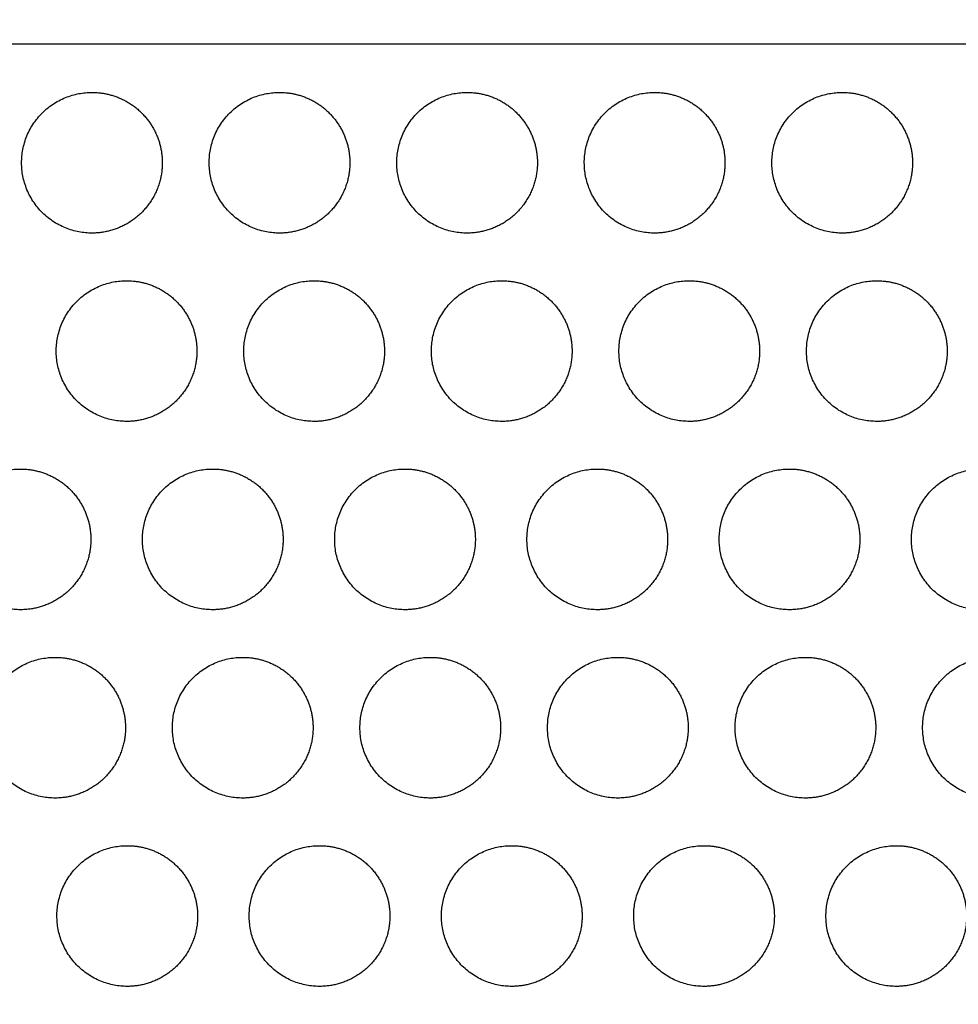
# Model space of a CAD drawing. Header units: millimetres. Extents: x -125 to 375, y 0 to 433.
# Tile 8 of 45: x -35 to 5, y 176 to 218. Entities that reach past the tile are written whole.
import ezdxf

# ---------------------------------------------------------------- set-up
doc = ezdxf.new("R2010")
doc.units = ezdxf.units.MM
doc.layers.add('Layer 01', color=18, linetype='Continuous', true_color=0x000000)

msp = doc.modelspace()

# ---------------------------------------------------------------- linework, layer by layer
at = {"layer": 'Layer 01'}
for points in [[(0, 433.013), (-62.5, 324.76), (-125, 216.506)], [(-125, 216.506, 76), (-62.5, 324.76, 76), (0, 433.013, 76)], [(125, 216.506, 76), (62.5, 324.76, 76), (0, 433.013, 76)], [(-125, 216.506, 76), (-70.11, 266.727, 81.5), (-15.22, 316.948, 87)], [(-15.22, 316.948, 87), (54.89, 266.727, 81.5), (125, 216.506, 76)], [(-125, 216.506), (-62.5, 108.253), (0, 0)], [(0, 0, 76), (-62.5, 108.253, 76), (-125, 216.506, 76)], [(125, 216.506, 76), (0, 216.506, 76), (-125, 216.506, 76)], [(-125, 216.506, 76), (-78.547, 180.9, 81.5), (-32.095, 145.293, 87)], [(-32.095, 145.293, 87), (46.453, 180.9, 81.5), (125, 216.506, 76)], [(125, 216.506, 76), (62.5, 108.253, 76), (0, 0, 76)]]:
    msp.add_open_spline(points, degree=2, dxfattribs=at)
at = {"layer": 'Layer 01', "extrusion": (6.68536e-15, -0.152655, -0.988279)}
msp.add_rational_spline([(-31.493, 208.456, 77.243), (-34.493, 208.456, 77.243), (-34.493, 211.456, 76.78), (-34.493, 214.456, 76.317), (-31.493, 214.456, 76.317), (-29.761, 214.456, 76.317), (-28.895, 212.956, 76.548)], [1, 0.707106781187, 1, 0.707106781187, 1, 0.807007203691, 0.868347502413], degree=2, knots=[0, 0, 0, 6.035579, 6.035579, 12.071157, 12.071157, 16.048112, 16.048112, 16.048112], dxfattribs=at)
at = {"layer": 'Layer 01', "extrusion": (3.81542e-15, -0.152655, -0.988279)}
msp.add_rational_spline([(-23.493, 208.456, 77.243), (-26.493, 208.456, 77.243), (-26.493, 211.456, 76.78), (-26.493, 214.456, 76.317), (-23.493, 214.456, 76.317), (-21.761, 214.456, 76.317), (-20.895, 212.956, 76.548)], [1, 0.707106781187, 1, 0.707106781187, 1, 0.807007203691, 0.868347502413], degree=2, knots=[0, 0, 0, 6.035579, 6.035579, 12.071157, 12.071157, 16.048112, 16.048112, 16.048112], dxfattribs=at)
at = {"layer": 'Layer 01', "extrusion": (1.08801e-14, -0.152655, -0.988279)}
msp.add_rational_spline([(-15.493, 208.456, 77.243), (-18.493, 208.456, 77.243), (-18.493, 211.456, 76.78), (-18.493, 214.456, 76.317), (-15.493, 214.456, 76.317), (-13.761, 214.456, 76.317), (-12.895, 212.956, 76.548)], [1, 0.707106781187, 1, 0.707106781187, 1, 0.807007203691, 0.868347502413], degree=2, knots=[0, 0, 0, 6.035579, 6.035579, 12.071157, 12.071157, 16.048112, 16.048112, 16.048112], dxfattribs=at)
at = {"layer": 'Layer 01', "extrusion": (8.30208e-15, -0.152655, -0.988279)}
msp.add_rational_spline([(-7.493, 208.456, 77.243), (-10.493, 208.456, 77.243), (-10.493, 211.456, 76.78), (-10.493, 214.456, 76.317), (-7.493, 214.456, 76.317), (-5.761, 214.456, 76.317), (-4.895, 212.956, 76.548)], [1, 0.707106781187, 1, 0.707106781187, 1, 0.807007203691, 0.868347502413], degree=2, knots=[0, 0, 0, 6.035579, 6.035579, 12.071157, 12.071157, 16.048112, 16.048112, 16.048112], dxfattribs=at)
at = {"layer": 'Layer 01', "extrusion": (-9.61294e-16, -0.152655, -0.988279)}
msp.add_rational_spline([(0.507, 208.456, 77.243), (-2.493, 208.456, 77.243), (-2.493, 211.456, 76.78), (-2.493, 214.456, 76.317), (0.507, 214.456, 76.317), (2.239, 214.456, 76.317), (3.105, 212.956, 76.548)], [1, 0.707106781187, 1, 0.707106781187, 1, 0.807007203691, 0.868347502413], degree=2, knots=[0, 0, 0, 6.035579, 6.035579, 12.071157, 12.071157, 16.048112, 16.048112, 16.048112], dxfattribs=at)
at = {"layer": 'Layer 01', "extrusion": (4.46177e-14, -0.152655, -0.988279)}
msp.add_rational_spline([(-28.895, 212.956, 76.548), (-28.493, 212.26, 76.656), (-28.493, 211.456, 76.78), (-28.493, 209.724, 77.048), (-29.993, 208.858, 77.181)], [0.868347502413, 0.900099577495, 1, 0.807007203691, 0.868347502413], degree=2, knots=[16.048112, 16.048112, 16.048112, 18.106736, 18.106736, 21.596537, 21.596537, 21.596537], dxfattribs=at)
at = {"layer": 'Layer 01', "extrusion": (6.74017e-14, -0.152655, -0.988279)}
msp.add_rational_spline([(-20.895, 212.956, 76.548), (-20.493, 212.26, 76.656), (-20.493, 211.456, 76.78), (-20.493, 209.724, 77.048), (-21.993, 208.858, 77.181)], [0.868347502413, 0.900099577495, 1, 0.807007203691, 0.868347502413], degree=2, knots=[16.048112, 16.048112, 16.048112, 18.106736, 18.106736, 21.596537, 21.596537, 21.596537], dxfattribs=at)
at = {"layer": 'Layer 01', "extrusion": (2.98367e-14, -0.152655, -0.988279)}
msp.add_rational_spline([(-12.895, 212.956, 76.548), (-12.493, 212.26, 76.656), (-12.493, 211.456, 76.78), (-12.493, 209.724, 77.048), (-13.993, 208.858, 77.181)], [0.868347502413, 0.900099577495, 1, 0.807007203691, 0.868347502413], degree=2, knots=[16.048112, 16.048112, 16.048112, 18.106736, 18.106736, 21.596537, 21.596537, 21.596537], dxfattribs=at)
at = {"layer": 'Layer 01', "extrusion": (4.67927e-14, -0.152655, -0.988279)}
msp.add_rational_spline([(-4.895, 212.956, 76.548), (-4.493, 212.26, 76.656), (-4.493, 211.456, 76.78), (-4.493, 209.724, 77.048), (-5.993, 208.858, 77.181)], [0.868347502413, 0.900099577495, 1, 0.807007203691, 0.868347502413], degree=2, knots=[16.048112, 16.048112, 16.048112, 18.106736, 18.106736, 21.596537, 21.596537, 21.596537], dxfattribs=at)
at = {"layer": 'Layer 01', "extrusion": (9.77663e-15, -0.152655, -0.988279)}
msp.add_rational_spline([(3.105, 212.956, 76.548), (3.507, 212.26, 76.656), (3.507, 211.456, 76.78), (3.507, 209.724, 77.048), (2.007, 208.858, 77.181)], [0.868347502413, 0.900099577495, 1, 0.807007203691, 0.868347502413], degree=2, knots=[16.048112, 16.048112, 16.048112, 18.106736, 18.106736, 21.596537, 21.596537, 21.596537], dxfattribs=at)
at = {"layer": 'Layer 01', "extrusion": (4.16191e-14, -0.152655, -0.988279)}
msp.add_rational_spline([(-29.993, 208.858, 77.181), (-30.689, 208.456, 77.243), (-31.493, 208.456, 77.243)], [0.868347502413, 0.900099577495, 1], degree=2, dxfattribs=at)
at = {"layer": 'Layer 01', "extrusion": (-5.39745e-15, -0.152655, -0.988279)}
msp.add_rational_spline([(-21.993, 208.858, 77.181), (-22.689, 208.456, 77.243), (-23.493, 208.456, 77.243)], [0.868347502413, 0.900099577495, 1], degree=2, dxfattribs=at)
at = {"layer": 'Layer 01', "extrusion": (4.03401e-14, -0.152655, -0.988279)}
msp.add_rational_spline([(-13.993, 208.858, 77.181), (-14.689, 208.456, 77.243), (-15.493, 208.456, 77.243)], [0.868347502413, 0.900099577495, 1], degree=2, dxfattribs=at)
at = {"layer": 'Layer 01', "extrusion": (-4.85771e-14, -0.152655, -0.988279)}
msp.add_rational_spline([(-5.993, 208.858, 77.181), (-6.689, 208.456, 77.243), (-7.493, 208.456, 77.243)], [0.868347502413, 0.900099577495, 1], degree=2, dxfattribs=at)
at = {"layer": 'Layer 01', "extrusion": (5.2414e-14, -0.152655, -0.988279)}
msp.add_rational_spline([(2.007, 208.858, 77.181), (1.311, 208.456, 77.243), (0.507, 208.456, 77.243)], [0.868347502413, 0.900099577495, 1], degree=2, dxfattribs=at)
at = {"layer": 'Layer 01', "extrusion": (-1.74781e-15, -0.152655, -0.988279)}
msp.add_rational_spline([(-30.016, 200.426, 78.484), (-33.016, 200.426, 78.484), (-33.016, 203.426, 78.02), (-33.016, 206.426, 77.557), (-30.016, 206.426, 77.557), (-28.284, 206.426, 77.557), (-27.418, 204.926, 77.789)], [1, 0.707106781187, 1, 0.707106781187, 1, 0.807007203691, 0.868347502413], degree=2, knots=[0, 0, 0, 6.035579, 6.035579, 12.071157, 12.071157, 16.048112, 16.048112, 16.048112], dxfattribs=at)
at = {"layer": 'Layer 01', "extrusion": (-2.18476e-15, -0.152655, -0.988279)}
for points in [[(-22.016, 200.426, 78.484), (-25.016, 200.426, 78.484), (-25.016, 203.426, 78.02), (-25.016, 206.426, 77.557), (-22.016, 206.426, 77.557), (-20.284, 206.426, 77.557), (-19.418, 204.926, 77.789)], [(-18.14, 192.396, 79.724), (-21.14, 192.396, 79.724), (-21.14, 195.396, 79.261), (-21.14, 198.396, 78.797), (-18.14, 198.396, 78.797), (-16.408, 198.396, 78.797), (-15.542, 196.896, 79.029)]]:
    msp.add_rational_spline(points, [1, 0.707106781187, 1, 0.707106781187, 1, 0.807007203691, 0.868347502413], degree=2, knots=[0, 0, 0, 6.035579, 6.035579, 12.071157, 12.071157, 16.048112, 16.048112, 16.048112], dxfattribs=at)
at = {"layer": 'Layer 01', "extrusion": (-6.64688e-15, 0.152655, 0.988279)}
for points in [[(-14.016, 200.426, 78.484), (-17.016, 200.426, 78.484), (-17.016, 203.426, 78.02), (-17.016, 206.426, 77.557), (-14.016, 206.426, 77.557), (-12.284, 206.426, 77.557), (-11.418, 204.926, 77.789)], [(2.813, 176.335, 82.205), (-0.187, 176.335, 82.205), (-0.187, 179.335, 81.742), (-0.187, 182.335, 81.278), (2.813, 182.335, 81.278), (4.545, 182.335, 81.278), (5.411, 180.835, 81.51)]]:
    msp.add_rational_spline(points, [1, 0.707106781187, 1, 0.707106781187, 1, 0.807007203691, 0.868347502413], degree=2, knots=[0, 0, 0, 6.035579, 6.035579, 12.071157, 12.071157, 16.048112, 16.048112, 16.048112], dxfattribs=at)
at = {"layer": 'Layer 01', "extrusion": (-1.31086e-15, -0.152655, -0.988279)}
msp.add_rational_spline([(-6.016, 200.426, 78.484), (-9.016, 200.426, 78.484), (-9.016, 203.426, 78.02), (-9.016, 206.426, 77.557), (-6.016, 206.426, 77.557), (-4.284, 206.426, 77.557), (-3.418, 204.926, 77.789)], [1, 0.707106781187, 1, 0.707106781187, 1, 0.807007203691, 0.868347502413], degree=2, knots=[0, 0, 0, 6.035579, 6.035579, 12.071157, 12.071157, 16.048112, 16.048112, 16.048112], dxfattribs=at)
at = {"layer": 'Layer 01', "extrusion": (-4.76277e-15, -0.152655, -0.988279)}
for points in [[(1.984, 200.426, 78.484), (-1.016, 200.426, 78.484), (-1.016, 203.426, 78.02), (-1.016, 206.426, 77.557), (1.984, 206.426, 77.557), (3.716, 206.426, 77.557), (4.582, 204.926, 77.789)], [(-9.063, 184.366, 80.965), (-12.063, 184.366, 80.965), (-12.063, 187.366, 80.501), (-12.063, 190.366, 80.038), (-9.063, 190.366, 80.038), (-7.331, 190.366, 80.038), (-6.465, 188.866, 80.27)]]:
    msp.add_rational_spline(points, [1, 0.707106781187, 1, 0.707106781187, 1, 0.807007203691, 0.868347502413], degree=2, knots=[0, 0, 0, 6.035579, 6.035579, 12.071157, 12.071157, 16.048112, 16.048112, 16.048112], dxfattribs=at)
at = {"layer": 'Layer 01', "extrusion": (-3.45455e-14, -0.152655, -0.988279)}
msp.add_rational_spline([(-27.418, 204.926, 77.789), (-27.016, 204.23, 77.896), (-27.016, 203.426, 78.02), (-27.016, 201.694, 78.288), (-28.516, 200.828, 78.422)], [0.868347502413, 0.900099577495, 1, 0.807007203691, 0.868347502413], degree=2, knots=[16.048112, 16.048112, 16.048112, 18.106736, 18.106736, 21.596537, 21.596537, 21.596537], dxfattribs=at)
at = {"layer": 'Layer 01', "extrusion": (-7.39899e-14, -0.152655, -0.988279)}
msp.add_rational_spline([(-19.418, 204.926, 77.789), (-19.016, 204.23, 77.896), (-19.016, 203.426, 78.02), (-19.016, 201.694, 78.288), (-20.516, 200.828, 78.422)], [0.868347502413, 0.900099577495, 1, 0.807007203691, 0.868347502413], degree=2, knots=[16.048112, 16.048112, 16.048112, 18.106736, 18.106736, 21.596537, 21.596537, 21.596537], dxfattribs=at)
at = {"layer": 'Layer 01', "extrusion": (-5.13748e-14, -0.152655, -0.988279)}
msp.add_rational_spline([(-11.418, 204.926, 77.789), (-11.016, 204.23, 77.896), (-11.016, 203.426, 78.02), (-11.016, 201.694, 78.288), (-12.516, 200.828, 78.422)], [0.868347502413, 0.900099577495, 1, 0.807007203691, 0.868347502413], degree=2, knots=[16.048112, 16.048112, 16.048112, 18.106736, 18.106736, 21.596537, 21.596537, 21.596537], dxfattribs=at)
at = {"layer": 'Layer 01', "extrusion": (-1.2754e-14, -0.152655, -0.988279)}
msp.add_rational_spline([(-3.418, 204.926, 77.789), (-3.016, 204.23, 77.896), (-3.016, 203.426, 78.02), (-3.016, 201.694, 78.288), (-4.516, 200.828, 78.422)], [0.868347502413, 0.900099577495, 1, 0.807007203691, 0.868347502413], degree=2, knots=[16.048112, 16.048112, 16.048112, 18.106736, 18.106736, 21.596537, 21.596537, 21.596537], dxfattribs=at)
at = {"layer": 'Layer 01', "extrusion": (-1.90676e-14, -0.152655, -0.988279)}
msp.add_rational_spline([(4.582, 204.926, 77.789), (4.984, 204.23, 77.896), (4.984, 203.426, 78.02), (4.984, 201.694, 78.288), (3.484, 200.828, 78.422)], [0.868347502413, 0.900099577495, 1, 0.807007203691, 0.868347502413], degree=2, knots=[16.048112, 16.048112, 16.048112, 18.106736, 18.106736, 21.596537, 21.596537, 21.596537], dxfattribs=at)
at = {"layer": 'Layer 01', "extrusion": (-4.28981e-14, -0.152655, -0.988279)}
msp.add_rational_spline([(-28.516, 200.828, 78.422), (-29.212, 200.426, 78.484), (-30.016, 200.426, 78.484)], [0.868347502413, 0.900099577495, 1], degree=2, dxfattribs=at)
at = {"layer": 'Layer 01', "extrusion": (-3.21032e-14, -0.152655, -0.988279)}
msp.add_rational_spline([(-20.516, 200.828, 78.422), (-21.212, 200.426, 78.484), (-22.016, 200.426, 78.484)], [0.868347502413, 0.900099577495, 1], degree=2, dxfattribs=at)
at = {"layer": 'Layer 01', "extrusion": (-1.19741e-13, -0.152655, -0.988279)}
msp.add_rational_spline([(-12.516, 200.828, 78.422), (-13.212, 200.426, 78.484), (-14.016, 200.426, 78.484)], [0.868347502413, 0.900099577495, 1], degree=2, dxfattribs=at)
at = {"layer": 'Layer 01', "extrusion": (-1.07668e-13, -0.152655, -0.988279)}
msp.add_rational_spline([(-4.516, 200.828, 78.422), (-5.212, 200.426, 78.484), (-6.016, 200.426, 78.484)], [0.868347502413, 0.900099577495, 1], degree=2, dxfattribs=at)
at = {"layer": 'Layer 01', "extrusion": (-2.54268e-14, -0.152655, -0.988279)}
msp.add_rational_spline([(3.484, 200.828, 78.422), (2.788, 200.426, 78.484), (1.984, 200.426, 78.484)], [0.868347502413, 0.900099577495, 1], degree=2, dxfattribs=at)
at = {"layer": 'Layer 01', "extrusion": (-6.83237e-15, 0.152655, 0.988279)}
for points in [[(-34.54, 192.396, 79.724), (-37.54, 192.396, 79.724), (-37.54, 195.396, 79.261), (-37.54, 198.396, 78.797), (-34.54, 198.396, 78.797), (-32.808, 198.396, 78.797), (-31.942, 196.896, 79.029)], [(-26.34, 192.396, 79.724), (-29.34, 192.396, 79.724), (-29.34, 195.396, 79.261), (-29.34, 198.396, 78.797), (-26.34, 198.396, 78.797), (-24.608, 198.396, 78.797), (-23.742, 196.896, 79.029)]]:
    msp.add_rational_spline(points, [1, 0.707106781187, 1, 0.707106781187, 1, 0.807007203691, 0.868347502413], degree=2, knots=[0, 0, 0, 6.035579, 6.035579, 12.071157, 12.071157, 16.048112, 16.048112, 16.048112], dxfattribs=at)
at = {"layer": 'Layer 01', "extrusion": (-3.56075e-15, -0.152655, -0.988279)}
msp.add_rational_spline([(-9.94, 192.396, 79.724), (-12.94, 192.396, 79.724), (-12.94, 195.396, 79.261), (-12.94, 198.396, 78.797), (-9.94, 198.396, 78.797), (-8.208, 198.396, 78.797), (-7.342, 196.896, 79.029)], [1, 0.707106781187, 1, 0.707106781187, 1, 0.807007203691, 0.868347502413], degree=2, knots=[0, 0, 0, 6.035579, 6.035579, 12.071157, 12.071157, 16.048112, 16.048112, 16.048112], dxfattribs=at)
at = {"layer": 'Layer 01', "extrusion": (1.14044e-14, -0.152655, -0.988279)}
msp.add_rational_spline([(-1.74, 192.396, 79.724), (-4.74, 192.396, 79.724), (-4.74, 195.396, 79.261), (-4.74, 198.396, 78.797), (-1.74, 198.396, 78.797), (-0.008, 198.396, 78.797), (0.858, 196.896, 79.029)], [1, 0.707106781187, 1, 0.707106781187, 1, 0.807007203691, 0.868347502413], degree=2, knots=[0, 0, 0, 6.035579, 6.035579, 12.071157, 12.071157, 16.048112, 16.048112, 16.048112], dxfattribs=at)
at = {"layer": 'Layer 01', "extrusion": (5.72407e-15, -0.152655, -0.988279)}
msp.add_rational_spline([(6.46, 192.396, 79.724), (3.46, 192.396, 79.724), (3.46, 195.396, 79.261), (3.46, 198.396, 78.797), (6.46, 198.396, 78.797), (8.192, 198.396, 78.797), (9.058, 196.896, 79.029)], [1, 0.707106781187, 1, 0.707106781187, 1, 0.807007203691, 0.868347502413], degree=2, knots=[0, 0, 0, 6.035579, 6.035579, 12.071157, 12.071157, 16.048112, 16.048112, 16.048112], dxfattribs=at)
at = {"layer": 'Layer 01', "extrusion": (-7.45178e-14, -0.152655, -0.988279)}
msp.add_rational_spline([(-31.942, 196.896, 79.029), (-31.54, 196.2, 79.137), (-31.54, 195.396, 79.261), (-31.54, 193.664, 79.528), (-33.04, 192.798, 79.662)], [0.868347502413, 0.900099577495, 1, 0.807007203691, 0.868347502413], degree=2, knots=[16.048112, 16.048112, 16.048112, 18.106736, 18.106736, 21.596537, 21.596537, 21.596537], dxfattribs=at)
at = {"layer": 'Layer 01', "extrusion": (-4.958e-14, -0.152655, -0.988279)}
msp.add_rational_spline([(-23.742, 196.896, 79.029), (-23.34, 196.2, 79.137), (-23.34, 195.396, 79.261), (-23.34, 193.664, 79.528), (-24.84, 192.798, 79.662)], [0.868347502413, 0.900099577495, 1, 0.807007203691, 0.868347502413], degree=2, knots=[16.048112, 16.048112, 16.048112, 18.106736, 18.106736, 21.596537, 21.596537, 21.596537], dxfattribs=at)
at = {"layer": 'Layer 01', "extrusion": (-4.12181e-14, -0.152655, -0.988279)}
msp.add_rational_spline([(-15.542, 196.896, 79.029), (-15.14, 196.2, 79.137), (-15.14, 195.396, 79.261), (-15.14, 193.664, 79.528), (-16.64, 192.798, 79.662)], [0.868347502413, 0.900099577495, 1, 0.807007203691, 0.868347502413], degree=2, knots=[16.048112, 16.048112, 16.048112, 18.106736, 18.106736, 21.596537, 21.596537, 21.596537], dxfattribs=at)
at = {"layer": 'Layer 01', "extrusion": (-4.09225e-14, -0.152655, -0.988279)}
msp.add_rational_spline([(-7.342, 196.896, 79.029), (-6.94, 196.2, 79.137), (-6.94, 195.396, 79.261), (-6.94, 193.664, 79.528), (-8.44, 192.798, 79.662)], [0.868347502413, 0.900099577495, 1, 0.807007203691, 0.868347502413], degree=2, knots=[16.048112, 16.048112, 16.048112, 18.106736, 18.106736, 21.596537, 21.596537, 21.596537], dxfattribs=at)
at = {"layer": 'Layer 01', "extrusion": (-1.00005e-13, -0.152655, -0.988279)}
msp.add_rational_spline([(0.858, 196.896, 79.029), (1.26, 196.2, 79.137), (1.26, 195.396, 79.261), (1.26, 193.664, 79.528), (-0.24, 192.798, 79.662)], [0.868347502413, 0.900099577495, 1, 0.807007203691, 0.868347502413], degree=2, knots=[16.048112, 16.048112, 16.048112, 18.106736, 18.106736, 21.596537, 21.596537, 21.596537], dxfattribs=at)
at = {"layer": 'Layer 01', "extrusion": (-4.95746e-14, -0.152655, -0.988279)}
for points in [[(-33.04, 192.798, 79.662), (-33.736, 192.396, 79.724), (-34.54, 192.396, 79.724)], [(-0.24, 192.798, 79.662), (-0.936, 192.396, 79.724), (-1.74, 192.396, 79.724)]]:
    msp.add_rational_spline(points, [0.868347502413, 0.900099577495, 1], degree=2, dxfattribs=at)
at = {"layer": 'Layer 01', "extrusion": (-5.3693e-14, -0.152655, -0.988279)}
msp.add_rational_spline([(-24.84, 192.798, 79.662), (-25.536, 192.396, 79.724), (-26.34, 192.396, 79.724)], [0.868347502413, 0.900099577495, 1], degree=2, dxfattribs=at)
at = {"layer": 'Layer 01', "extrusion": (-8.73567e-14, -0.152655, -0.988279)}
msp.add_rational_spline([(-16.64, 192.798, 79.662), (-17.336, 192.396, 79.724), (-18.14, 192.396, 79.724)], [0.868347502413, 0.900099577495, 1], degree=2, dxfattribs=at)
at = {"layer": 'Layer 01', "extrusion": (-7.11644e-14, -0.152655, -0.988279)}
msp.add_rational_spline([(-8.44, 192.798, 79.662), (-9.136, 192.396, 79.724), (-9.94, 192.396, 79.724)], [0.868347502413, 0.900099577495, 1], degree=2, dxfattribs=at)
at = {"layer": 'Layer 01', "extrusion": (7.69035e-15, -0.152655, -0.988279)}
msp.add_rational_spline([(-33.063, 184.366, 80.965), (-36.063, 184.366, 80.965), (-36.063, 187.366, 80.501), (-36.063, 190.366, 80.038), (-33.063, 190.366, 80.038), (-31.331, 190.366, 80.038), (-30.465, 188.866, 80.27)], [1, 0.707106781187, 1, 0.707106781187, 1, 0.807007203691, 0.868347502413], degree=2, knots=[0, 0, 0, 6.035579, 6.035579, 12.071157, 12.071157, 16.048112, 16.048112, 16.048112], dxfattribs=at)
at = {"layer": 'Layer 01', "extrusion": (-3.14605e-15, -0.152655, -0.988279)}
msp.add_rational_spline([(-25.063, 184.366, 80.965), (-28.063, 184.366, 80.965), (-28.063, 187.366, 80.501), (-28.063, 190.366, 80.038), (-25.063, 190.366, 80.038), (-23.331, 190.366, 80.038), (-22.465, 188.866, 80.27)], [1, 0.707106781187, 1, 0.707106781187, 1, 0.807007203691, 0.868347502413], degree=2, knots=[0, 0, 0, 6.035579, 6.035579, 12.071157, 12.071157, 16.048112, 16.048112, 16.048112], dxfattribs=at)
at = {"layer": 'Layer 01', "extrusion": (3.6267e-15, -0.152655, -0.988279)}
msp.add_rational_spline([(-17.063, 184.366, 80.965), (-20.063, 184.366, 80.965), (-20.063, 187.366, 80.501), (-20.063, 190.366, 80.038), (-17.063, 190.366, 80.038), (-15.331, 190.366, 80.038), (-14.465, 188.866, 80.27)], [1, 0.707106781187, 1, 0.707106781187, 1, 0.807007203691, 0.868347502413], degree=2, knots=[0, 0, 0, 6.035579, 6.035579, 12.071157, 12.071157, 16.048112, 16.048112, 16.048112], dxfattribs=at)
at = {"layer": 'Layer 01', "extrusion": (3.7418e-15, -0.152655, -0.988279)}
msp.add_rational_spline([(-1.063, 184.366, 80.965), (-4.063, 184.366, 80.965), (-4.063, 187.366, 80.501), (-4.063, 190.366, 80.038), (-1.063, 190.366, 80.038), (0.669, 190.366, 80.038), (1.535, 188.866, 80.27)], [1, 0.707106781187, 1, 0.707106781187, 1, 0.807007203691, 0.868347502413], degree=2, knots=[0, 0, 0, 6.035579, 6.035579, 12.071157, 12.071157, 16.048112, 16.048112, 16.048112], dxfattribs=at)
at = {"layer": 'Layer 01', "extrusion": (-9.27472e-16, 0.152655, 0.988279)}
msp.add_rational_spline([(6.937, 184.366, 80.965), (3.937, 184.366, 80.965), (3.937, 187.366, 80.501), (3.937, 190.366, 80.038), (6.937, 190.366, 80.038), (8.669, 190.366, 80.038), (9.535, 188.866, 80.27)], [1, 0.707106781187, 1, 0.707106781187, 1, 0.807007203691, 0.868347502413], degree=2, knots=[0, 0, 0, 6.035579, 6.035579, 12.071157, 12.071157, 16.048112, 16.048112, 16.048112], dxfattribs=at)
at = {"layer": 'Layer 01', "extrusion": (3.57913e-14, -0.152655, -0.988279)}
msp.add_rational_spline([(-30.465, 188.866, 80.27), (-30.063, 188.169, 80.377), (-30.063, 187.366, 80.501), (-30.063, 185.633, 80.769), (-31.563, 184.767, 80.903)], [0.868347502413, 0.900099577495, 1, 0.807007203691, 0.868347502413], degree=2, knots=[16.048112, 16.048112, 16.048112, 18.106736, 18.106736, 21.596537, 21.596537, 21.596537], dxfattribs=at)
at = {"layer": 'Layer 01', "extrusion": (2.33541e-14, -0.152655, -0.988279)}
msp.add_rational_spline([(-22.465, 188.866, 80.27), (-22.063, 188.169, 80.377), (-22.063, 187.366, 80.501), (-22.063, 185.633, 80.769), (-23.563, 184.767, 80.903)], [0.868347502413, 0.900099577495, 1, 0.807007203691, 0.868347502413], degree=2, knots=[16.048112, 16.048112, 16.048112, 18.106736, 18.106736, 21.596537, 21.596537, 21.596537], dxfattribs=at)
at = {"layer": 'Layer 01', "extrusion": (4.03946e-14, -0.152655, -0.988279)}
msp.add_rational_spline([(-14.465, 188.866, 80.27), (-14.063, 188.169, 80.377), (-14.063, 187.366, 80.501), (-14.063, 185.633, 80.769), (-15.563, 184.767, 80.903)], [0.868347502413, 0.900099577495, 1, 0.807007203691, 0.868347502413], degree=2, knots=[16.048112, 16.048112, 16.048112, 18.106736, 18.106736, 21.596537, 21.596537, 21.596537], dxfattribs=at)
at = {"layer": 'Layer 01', "extrusion": (3.62559e-14, -0.152655, -0.988279)}
msp.add_rational_spline([(-6.465, 188.866, 80.27), (-6.063, 188.169, 80.377), (-6.063, 187.366, 80.501), (-6.063, 185.633, 80.769), (-7.563, 184.767, 80.903)], [0.868347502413, 0.900099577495, 1, 0.807007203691, 0.868347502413], degree=2, knots=[16.048112, 16.048112, 16.048112, 18.106736, 18.106736, 21.596537, 21.596537, 21.596537], dxfattribs=at)
at = {"layer": 'Layer 01', "extrusion": (-5.91243e-16, -0.152655, -0.988279)}
msp.add_rational_spline([(1.535, 188.866, 80.27), (1.937, 188.169, 80.377), (1.937, 187.366, 80.501), (1.937, 185.633, 80.769), (0.437, 184.767, 80.903)], [0.868347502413, 0.900099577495, 1, 0.807007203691, 0.868347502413], degree=2, knots=[16.048112, 16.048112, 16.048112, 18.106736, 18.106736, 21.596537, 21.596537, 21.596537], dxfattribs=at)
at = {"layer": 'Layer 01', "extrusion": (1.74713e-14, -0.152655, -0.988279)}
msp.add_rational_spline([(-31.563, 184.767, 80.903), (-32.26, 184.366, 80.965), (-33.063, 184.366, 80.965)], [0.868347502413, 0.900099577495, 1], degree=2, dxfattribs=at)
at = {"layer": 'Layer 01', "extrusion": (2.55798e-15, -0.152655, -0.988279)}
msp.add_rational_spline([(-23.563, 184.767, 80.903), (-24.26, 184.366, 80.965), (-25.063, 184.366, 80.965)], [0.868347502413, 0.900099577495, 1], degree=2, dxfattribs=at)
at = {"layer": 'Layer 01', "extrusion": (1.03549e-13, -0.152655, -0.988279)}
msp.add_rational_spline([(-15.563, 184.767, 80.903), (-16.26, 184.366, 80.965), (-17.063, 184.366, 80.965)], [0.868347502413, 0.900099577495, 1], degree=2, dxfattribs=at)
at = {"layer": 'Layer 01', "extrusion": (5.4972e-14, -0.152655, -0.988279)}
msp.add_rational_spline([(-7.563, 184.767, 80.903), (-8.26, 184.366, 80.965), (-9.063, 184.366, 80.965)], [0.868347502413, 0.900099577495, 1], degree=2, dxfattribs=at)
at = {"layer": 'Layer 01', "extrusion": (9.14752e-14, -0.152655, -0.988279)}
msp.add_rational_spline([(0.437, 184.767, 80.903), (-0.26, 184.366, 80.965), (-1.063, 184.366, 80.965)], [0.868347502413, 0.900099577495, 1], degree=2, dxfattribs=at)
at = {"layer": 'Layer 01', "extrusion": (1.61672e-15, -0.152655, -0.988279)}
msp.add_rational_spline([(-29.987, 176.335, 82.205), (-32.987, 176.335, 82.205), (-32.987, 179.335, 81.742), (-32.987, 182.335, 81.278), (-29.987, 182.335, 81.278), (-28.255, 182.335, 81.278), (-27.389, 180.835, 81.51)], [1, 0.707106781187, 1, 0.707106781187, 1, 0.807007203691, 0.868347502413], degree=2, knots=[0, 0, 0, 6.035579, 6.035579, 12.071157, 12.071157, 16.048112, 16.048112, 16.048112], dxfattribs=at)
at = {"layer": 'Layer 01', "extrusion": (5.4182e-15, -0.152655, -0.988279)}
msp.add_rational_spline([(-21.787, 176.335, 82.205), (-24.787, 176.335, 82.205), (-24.787, 179.335, 81.742), (-24.787, 182.335, 81.278), (-21.787, 182.335, 81.278), (-20.055, 182.335, 81.278), (-19.189, 180.835, 81.51)], [1, 0.707106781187, 1, 0.707106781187, 1, 0.807007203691, 0.868347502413], degree=2, knots=[0, 0, 0, 6.035579, 6.035579, 12.071157, 12.071157, 16.048112, 16.048112, 16.048112], dxfattribs=at)
at = {"layer": 'Layer 01', "extrusion": (4.19474e-15, -0.152655, -0.988279)}
msp.add_rational_spline([(-13.587, 176.335, 82.205), (-16.587, 176.335, 82.205), (-16.587, 179.335, 81.742), (-16.587, 182.335, 81.278), (-13.587, 182.335, 81.278), (-11.855, 182.335, 81.278), (-10.989, 180.835, 81.51)], [1, 0.707106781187, 1, 0.707106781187, 1, 0.807007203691, 0.868347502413], degree=2, knots=[0, 0, 0, 6.035579, 6.035579, 12.071157, 12.071157, 16.048112, 16.048112, 16.048112], dxfattribs=at)
at = {"layer": 'Layer 01', "extrusion": (-2.09064e-16, -0.152655, -0.988279)}
msp.add_rational_spline([(-5.387, 176.335, 82.205), (-8.387, 176.335, 82.205), (-8.387, 179.335, 81.742), (-8.387, 182.335, 81.278), (-5.387, 182.335, 81.278), (-3.655, 182.335, 81.278), (-2.789, 180.835, 81.51)], [1, 0.707106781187, 1, 0.707106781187, 1, 0.807007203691, 0.868347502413], degree=2, knots=[0, 0, 0, 6.035579, 6.035579, 12.071157, 12.071157, 16.048112, 16.048112, 16.048112], dxfattribs=at)
at = {"layer": 'Layer 01', "extrusion": (-1.89831e-14, -0.152655, -0.988279)}
msp.add_rational_spline([(-27.389, 180.835, 81.51), (-26.987, 180.139, 81.618), (-26.987, 179.335, 81.742), (-26.987, 177.603, 82.009), (-28.487, 176.737, 82.143)], [0.868347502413, 0.900099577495, 1, 0.807007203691, 0.868347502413], degree=2, knots=[16.048112, 16.048112, 16.048112, 18.106736, 18.106736, 21.596537, 21.596537, 21.596537], dxfattribs=at)
at = {"layer": 'Layer 01', "extrusion": (-5.51757e-14, -0.152655, -0.988279)}
msp.add_rational_spline([(-19.189, 180.835, 81.51), (-18.787, 180.139, 81.618), (-18.787, 179.335, 81.742), (-18.787, 177.603, 82.009), (-20.287, 176.737, 82.143)], [0.868347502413, 0.900099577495, 1, 0.807007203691, 0.868347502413], degree=2, knots=[16.048112, 16.048112, 16.048112, 18.106736, 18.106736, 21.596537, 21.596537, 21.596537], dxfattribs=at)
at = {"layer": 'Layer 01', "extrusion": (-6.04546e-14, -0.152655, -0.988279)}
msp.add_rational_spline([(-10.989, 180.835, 81.51), (-10.587, 180.139, 81.618), (-10.587, 179.335, 81.742), (-10.587, 177.603, 82.009), (-12.087, 176.737, 82.143)], [0.868347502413, 0.900099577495, 1, 0.807007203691, 0.868347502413], degree=2, knots=[16.048112, 16.048112, 16.048112, 18.106736, 18.106736, 21.596537, 21.596537, 21.596537], dxfattribs=at)
at = {"layer": 'Layer 01', "extrusion": (-3.5179e-14, -0.152655, -0.988279)}
msp.add_rational_spline([(-2.789, 180.835, 81.51), (-2.387, 180.139, 81.618), (-2.387, 179.335, 81.742), (-2.387, 177.603, 82.009), (-3.887, 176.737, 82.143)], [0.868347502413, 0.900099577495, 1, 0.807007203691, 0.868347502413], degree=2, knots=[16.048112, 16.048112, 16.048112, 18.106736, 18.106736, 21.596537, 21.596537, 21.596537], dxfattribs=at)
at = {"layer": 'Layer 01', "extrusion": (-1.64492e-14, -0.152655, -0.988279)}
msp.add_rational_spline([(5.411, 180.835, 81.51), (5.813, 180.139, 81.618), (5.813, 179.335, 81.742), (5.813, 177.603, 82.009), (4.313, 176.737, 82.143)], [0.868347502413, 0.900099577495, 1, 0.807007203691, 0.868347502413], degree=2, knots=[16.048112, 16.048112, 16.048112, 18.106736, 18.106736, 21.596537, 21.596537, 21.596537], dxfattribs=at)
at = {"layer": 'Layer 01', "extrusion": (-9.81516e-14, -0.152655, -0.988279)}
msp.add_rational_spline([(-28.487, 176.737, 82.143), (-29.183, 176.335, 82.205), (-29.987, 176.335, 82.205)], [0.868347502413, 0.900099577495, 1], degree=2, dxfattribs=at)
at = {"layer": 'Layer 01', "extrusion": (-7.65618e-14, -0.152655, -0.988279)}
for points in [[(-20.287, 176.737, 82.143), (-20.983, 176.335, 82.205), (-21.787, 176.335, 82.205)], [(-12.087, 176.737, 82.143), (-12.783, 176.335, 82.205), (-13.587, 176.335, 82.205)]]:
    msp.add_rational_spline(points, [0.868347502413, 0.900099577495, 1], degree=2, dxfattribs=at)
at = {"layer": 'Layer 01', "extrusion": (-6.57669e-14, -0.152655, -0.988279)}
msp.add_rational_spline([(-3.887, 176.737, 82.143), (-4.583, 176.335, 82.205), (-5.387, 176.335, 82.205)], [0.868347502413, 0.900099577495, 1], degree=2, dxfattribs=at)
at = {"layer": 'Layer 01', "extrusion": (-3.75007e-14, -0.152655, -0.988279)}
msp.add_rational_spline([(4.313, 176.737, 82.143), (3.617, 176.335, 82.205), (2.813, 176.335, 82.205)], [0.868347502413, 0.900099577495, 1], degree=2, dxfattribs=at)

doc.saveas('drawing.dxf')
